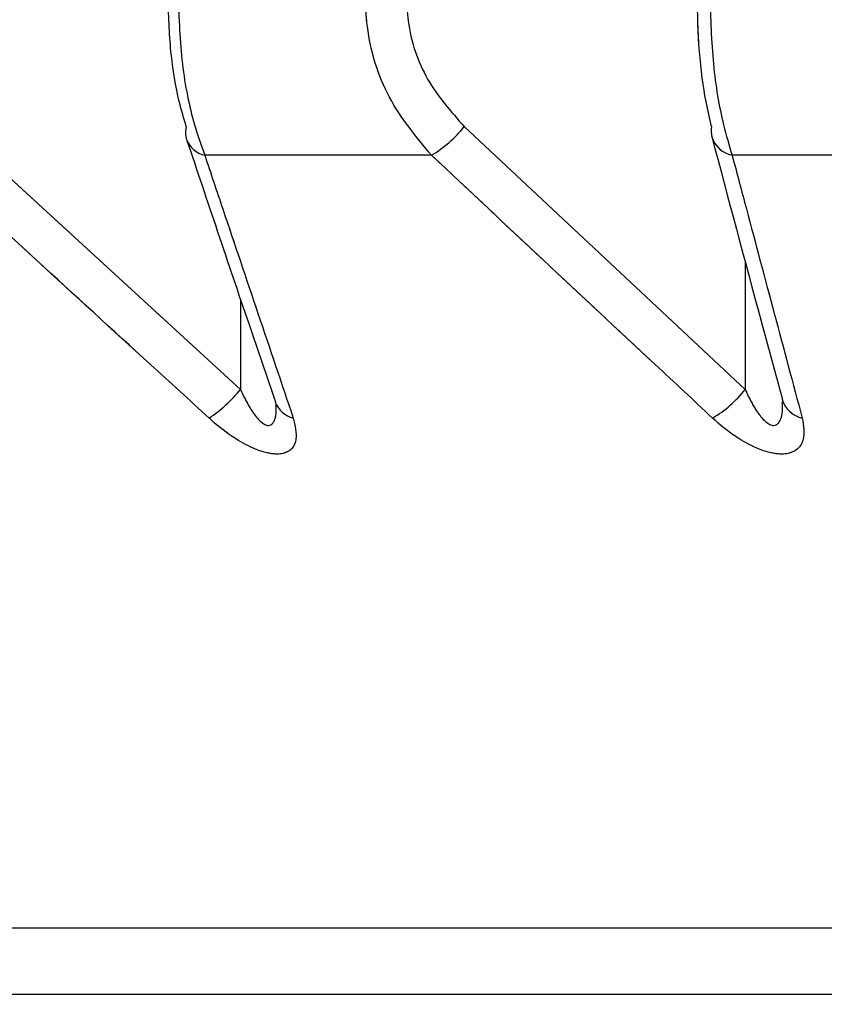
# Paper-space layout 'Dim Drawing' of a CAD drawing. Header units: inches. Extents: x 0.1 to 16.9, y 0.1 to 10.9.
# Tile 81 of 256: x 3.117515 to 3.118168, y 3.667958 to 3.668757. Entities that reach past the tile are written whole.
import ezdxf

# ---------------------------------------------------------------- set-up
doc = ezdxf.new("R2010")
doc.units = ezdxf.units.IN
doc.header["$MEASUREMENT"] = 0
doc.linetypes.add('PHANTOM', pattern=[0.49999999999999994, 0.25, -0.05, 0.05, -0.05, 0.05, -0.05])
doc.layers.add('FORMAT', color=7, linetype='Continuous')
doc.styles.add('SLDTEXTSTYLE0', font='TXT', dxfattribs={"width": 0.75})
doc.dimstyles.new('SLDDIMSTYLE4', dxfattribs={"dimtxt": 0.125, "dimasz": 0.13, "dimexe": 0, "dimexo": 0.0625, "dimgap": 0.03125, "dimtad": 0, "dimtih": 1, "dimtoh": 1, "dimdec": 0, "dimlfac": 15, "dimrnd": 1e-09, "dimzin": 12, "dimdsep": 46, "dimtxsty": 'SLDTEXTSTYLE0', "dimsah": 1, "dimcen": 0.09, "dimadec": 0, "dimazin": 3, "dimtfac": 1, "dimtdec": 0, "dimtofl": 0, "dimtmove": 0, "dimatfit": 3, "dimfxl": 0, "dimfrac": 2, "dimtolj": 1, "dimtzin": 12, "dimarcsym": 0})

# ---------------------------------------------------------------- blocks, each defined once
blk = doc.blocks.new('_D_25')
at = {"layer": 'FORMAT'}
for p, q in [((5.84638986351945, 9.33966827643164), (5.84638986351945, 2.13631955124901)), ((3.076610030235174, 3.486598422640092), (3.076610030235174, 2.13631955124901)), ((4.349142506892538, 2.441354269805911), (4.311056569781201, 2.441354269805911)), ((4.311056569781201, 2.441354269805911), (4.311056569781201, 2.24291676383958)), ((4.718586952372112, 2.441354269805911), (4.75667288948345, 2.441354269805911)), ((4.75667288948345, 2.441354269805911), (4.75667288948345, 2.24291676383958)), ((3.076610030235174, 2.26131955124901), (4.201592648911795, 2.26131955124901)), ((5.84638986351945, 2.26131955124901), (4.866136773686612, 2.26131955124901)), ((4.311056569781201, 2.24291676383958), (4.349142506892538, 2.24291676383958)), ((4.75667288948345, 2.24291676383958), (4.718586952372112, 2.24291676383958))]:
    blk.add_line(p, q, dxfattribs=at)
for points in [[(3.076610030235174, 2.26131955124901), (3.206610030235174, 2.24131955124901), (3.206610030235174, 2.28131955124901)], [(5.84638986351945, 2.26131955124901), (5.71638986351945, 2.28131955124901), (5.71638986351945, 2.24131955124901)]]:
    blk.add_solid(points, dxfattribs=at)
at = {"layer": 'FORMAT', "char_height": 0.125, "attachment_point": 1, "style": 'SLDTEXTSTYLE0'}
for s, insert in [('1055', (4.349142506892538, 2.404050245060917)), ('42', (4.441503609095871, 2.217027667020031))]:
    blk.add_mtext(s, dxfattribs=dict(at, insert=insert))
blk = doc.blocks.new('_D_27')
at = {"layer": 'FORMAT'}
for p, q in [((7.204618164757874, 7.415921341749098), (7.204618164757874, 0.7189967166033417)), ((3.076610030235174, 3.486598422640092), (3.076610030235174, 0.7189967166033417)), ((5.00418204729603, 1.024031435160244), (4.966096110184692, 1.024031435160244)), ((4.966096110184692, 1.024031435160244), (4.966096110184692, 0.8255939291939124)), ((5.373626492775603, 1.024031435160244), (5.411712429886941, 1.024031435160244)), ((5.411712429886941, 1.024031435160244), (5.411712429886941, 0.8255939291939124)), ((3.076610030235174, 0.8439967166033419), (4.856632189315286, 0.8439967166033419)), ((7.204618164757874, 0.8439967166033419), (5.521176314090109, 0.8439967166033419)), ((4.966096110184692, 0.8255939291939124), (5.00418204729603, 0.8255939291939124)), ((5.411712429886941, 0.8255939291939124), (5.373626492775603, 0.8255939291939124))]:
    blk.add_line(p, q, dxfattribs=at)
for points in [[(3.076610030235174, 0.8439967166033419), (3.206610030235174, 0.8239967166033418), (3.206610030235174, 0.8639967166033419)], [(7.204618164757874, 0.8439967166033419), (7.074618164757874, 0.8639967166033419), (7.074618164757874, 0.8239967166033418)]]:
    blk.add_solid(points, dxfattribs=at)
at = {"layer": 'FORMAT', "char_height": 0.125, "attachment_point": 1, "style": 'SLDTEXTSTYLE0'}
for s, insert in [('1573', (5.00418204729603, 0.9867274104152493)), ('62', (5.096543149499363, 0.7997048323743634))]:
    blk.add_mtext(s, dxfattribs=dict(at, insert=insert))
blk = doc.blocks.new('_D_29')
at = {"layer": 'FORMAT'}
for p, q in [((6.409307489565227, 8.781122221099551), (6.409307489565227, 1.663878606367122)), ((3.076610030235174, 3.486598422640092), (3.076610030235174, 1.663878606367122)), ((4.603708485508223, 1.968913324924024), (4.565622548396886, 1.968913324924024)), ((4.565622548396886, 1.968913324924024), (4.565622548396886, 1.770475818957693)), ((4.973152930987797, 1.968913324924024), (5.011238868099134, 1.968913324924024)), ((5.011238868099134, 1.968913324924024), (5.011238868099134, 1.770475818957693)), ((3.076610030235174, 1.788878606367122), (4.456158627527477, 1.788878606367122)), ((6.409307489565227, 1.788878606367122), (5.120702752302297, 1.788878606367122)), ((4.565622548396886, 1.770475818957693), (4.603708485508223, 1.770475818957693)), ((5.011238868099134, 1.770475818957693), (4.973152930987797, 1.770475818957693))]:
    blk.add_line(p, q, dxfattribs=at)
for points in [[(3.076610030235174, 1.788878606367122), (3.206610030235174, 1.768878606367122), (3.206610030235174, 1.808878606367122)], [(6.409307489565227, 1.788878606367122), (6.279307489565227, 1.808878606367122), (6.279307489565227, 1.768878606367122)]]:
    blk.add_solid(points, dxfattribs=at)
at = {"layer": 'FORMAT', "char_height": 0.125, "attachment_point": 1, "style": 'SLDTEXTSTYLE0'}
for s, insert in [('1270', (4.603708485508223, 1.93160930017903)), ('50', (4.696069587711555, 1.744586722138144))]:
    blk.add_mtext(s, dxfattribs=dict(at, insert=insert))
blk = doc.blocks.new('_D_32')
at = {"layer": 'FORMAT'}
for p, q in [((6.866682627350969, 8.133312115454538), (6.866682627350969, 1.191437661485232)), ((3.076610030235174, 3.486598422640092), (3.076610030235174, 1.191437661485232)), ((4.771264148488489, 1.496472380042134), (4.733178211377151, 1.496472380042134)), ((4.733178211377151, 1.496472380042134), (4.733178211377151, 1.298034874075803)), ((5.140708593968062, 1.496472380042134), (5.1787945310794, 1.496472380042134)), ((5.1787945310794, 1.496472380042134), (5.1787945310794, 1.298034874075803)), ((3.076610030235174, 1.316437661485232), (4.623714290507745, 1.316437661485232)), ((6.866682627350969, 1.316437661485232), (5.288258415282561, 1.316437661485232)), ((4.733178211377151, 1.298034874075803), (4.771264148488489, 1.298034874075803)), ((5.1787945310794, 1.298034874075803), (5.140708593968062, 1.298034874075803))]:
    blk.add_line(p, q, dxfattribs=at)
for points in [[(3.076610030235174, 1.316437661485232), (3.206610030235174, 1.296437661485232), (3.206610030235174, 1.336437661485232)], [(6.866682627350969, 1.316437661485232), (6.736682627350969, 1.336437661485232), (6.736682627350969, 1.296437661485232)]]:
    blk.add_solid(points, dxfattribs=at)
at = {"layer": 'FORMAT', "char_height": 0.125, "attachment_point": 1, "style": 'SLDTEXTSTYLE0'}
for s, insert in [('1444', (4.771264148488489, 1.45916835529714)), ('57', (4.863625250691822, 1.272145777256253))]:
    blk.add_mtext(s, dxfattribs=dict(at, insert=insert))

psp = doc.layouts.new('Dim Drawing')

# ---------------------------------------------------------------- linework, layer by layer
at = {"color": 7, "linetype": 'Continuous', "lineweight": 25}
for p, q in [((3.117461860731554, 3.66867069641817), (3.117694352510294, 3.668457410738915)), ((3.117875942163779, 3.66867069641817), (3.118103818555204, 3.668457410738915)), ((3.117849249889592, 3.668647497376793), (3.11766536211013, 3.668647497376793)), ((3.118288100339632, 3.668647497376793), (3.118093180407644, 3.668647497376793)), ((3.118103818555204, 3.668561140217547), (3.118103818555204, 3.668457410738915)), ((3.117694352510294, 3.668530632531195), (3.117694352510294, 3.668457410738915)), ((3.132615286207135, 3.668020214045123), (3.115604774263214, 3.668020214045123)), ((3.132485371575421, 3.667966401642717), (3.115734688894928, 3.667966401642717))]:
    psp.add_line(p, q, dxfattribs=at)
at = {"color": 7, "linetype": 'PHANTOM', "lineweight": 18}
for p, q in [((3.117461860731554, 3.66867069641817), (3.117694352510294, 3.668457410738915)), ((3.117461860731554, 3.66867069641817), (3.117694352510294, 3.668457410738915)), ((3.117461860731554, 3.66867069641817), (3.117694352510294, 3.668457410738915)), ((3.117875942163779, 3.66867069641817), (3.118103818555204, 3.668457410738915)), ((3.117875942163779, 3.66867069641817), (3.118103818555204, 3.668457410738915)), ((3.117875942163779, 3.66867069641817), (3.118103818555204, 3.668457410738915)), ((3.117849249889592, 3.668647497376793), (3.11766536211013, 3.668647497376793)), ((3.117849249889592, 3.668647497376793), (3.11766536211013, 3.668647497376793)), ((3.117849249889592, 3.668647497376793), (3.117665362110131, 3.668647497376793)), ((3.118288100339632, 3.668647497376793), (3.118093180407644, 3.668647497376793)), ((3.118288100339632, 3.668647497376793), (3.118093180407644, 3.668647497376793)), ((3.118288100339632, 3.668647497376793), (3.118093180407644, 3.668647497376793)), ((3.118103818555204, 3.668561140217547), (3.118103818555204, 3.668457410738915)), ((3.118103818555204, 3.668561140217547), (3.118103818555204, 3.668457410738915)), ((3.118103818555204, 3.668561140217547), (3.118103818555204, 3.668457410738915)), ((3.117694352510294, 3.668530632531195), (3.117694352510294, 3.668457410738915)), ((3.117694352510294, 3.668530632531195), (3.117694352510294, 3.668457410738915)), ((3.117694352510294, 3.668530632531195), (3.117694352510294, 3.668457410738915)), ((3.132615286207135, 3.668020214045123), (3.115604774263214, 3.668020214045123)), ((3.132615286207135, 3.668020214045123), (3.115604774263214, 3.668020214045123)), ((3.132615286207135, 3.668020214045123), (3.115604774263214, 3.668020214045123)), ((3.132485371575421, 3.667966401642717), (3.115734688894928, 3.667966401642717)), ((3.132485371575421, 3.667966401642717), (3.115734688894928, 3.667966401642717)), ((3.132485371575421, 3.667966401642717), (3.115734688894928, 3.667966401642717))]:
    psp.add_line(p, q, dxfattribs=at)
at = {"color": 7, "linetype": 'Continuous', "lineweight": 25}
for centre, radius, start, end in [((3.117667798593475, 3.668665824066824), 1.80492210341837e-05, 164.3388266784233, 197.7462284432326), ((3.117801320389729, 3.668729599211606), 9.506812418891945e-05, 300.275575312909, 321.7141572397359), ((3.118094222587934, 3.668666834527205), 1.805241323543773e-05, 167.6474404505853, 194.4578094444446), ((3.117669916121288, 3.668667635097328), 2.06462298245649e-05, 200.7431386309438, 257.2572804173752), ((3.118097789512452, 3.668669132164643), 2.212030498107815e-05, 197.916081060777, 257.9734259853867), ((3.117608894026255, 3.668525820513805), 0.0001094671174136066, 303.1898290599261, 321.3226221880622), ((3.118028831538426, 3.668516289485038), 9.534022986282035e-05, 300.5829425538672, 321.8614977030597), ((3.117741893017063, 3.668454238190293), 2.057893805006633e-05, 200.0126307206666, 256.6940108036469), ((3.118154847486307, 3.66845571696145), 2.203197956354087e-05, 197.0366518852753, 257.446407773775)]:
    psp.add_arc(centre, radius, start, end, dxfattribs=at)
at = {"color": 7, "linetype": 'PHANTOM', "lineweight": 18}
for centre, radius, start, end in [((3.117667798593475, 3.668665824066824), 1.80492210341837e-05, 164.3388266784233, 197.7462284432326), ((3.117667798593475, 3.668665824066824), 1.80492210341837e-05, 164.3388266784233, 197.7462284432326), ((3.117667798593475, 3.668665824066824), 1.80492210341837e-05, 164.3388266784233, 197.7462284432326), ((3.117801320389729, 3.668729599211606), 9.506812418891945e-05, 300.275575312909, 321.7141572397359), ((3.117801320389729, 3.668729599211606), 9.506812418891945e-05, 300.275575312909, 321.7141572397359), ((3.117801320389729, 3.668729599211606), 9.506812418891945e-05, 300.275575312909, 321.7141572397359), ((3.118094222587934, 3.668666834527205), 1.805241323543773e-05, 167.6474404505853, 194.4578094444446), ((3.118094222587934, 3.668666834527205), 1.805241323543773e-05, 167.6474404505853, 194.4578094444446), ((3.118094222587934, 3.668666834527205), 1.805241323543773e-05, 167.6474404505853, 194.4578094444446), ((3.117669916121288, 3.668667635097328), 2.06462298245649e-05, 200.7431386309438, 257.2572804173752), ((3.117669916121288, 3.668667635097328), 2.06462298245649e-05, 200.7431386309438, 257.2572804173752), ((3.117669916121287, 3.668667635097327), 2.064622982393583e-05, 200.7431386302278, 257.2572804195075), ((3.118097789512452, 3.668669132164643), 2.212030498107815e-05, 197.916081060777, 257.9734259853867), ((3.118097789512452, 3.668669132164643), 2.212030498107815e-05, 197.916081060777, 257.9734259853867), ((3.118097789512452, 3.668669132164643), 2.212030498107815e-05, 197.916081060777, 257.9734259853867), ((3.117608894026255, 3.668525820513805), 0.0001094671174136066, 303.1898290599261, 321.3226221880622), ((3.117608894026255, 3.668525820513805), 0.0001094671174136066, 303.1898290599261, 321.3226221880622), ((3.117608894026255, 3.668525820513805), 0.0001094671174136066, 303.1898290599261, 321.3226221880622), ((3.118028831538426, 3.668516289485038), 9.534022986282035e-05, 300.5829425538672, 321.8614977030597), ((3.118028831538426, 3.668516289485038), 9.534022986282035e-05, 300.5829425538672, 321.8614977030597), ((3.118028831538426, 3.668516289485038), 9.534022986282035e-05, 300.5829425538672, 321.8614977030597), ((3.117741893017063, 3.668454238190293), 2.057893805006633e-05, 200.0126307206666, 256.6940108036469), ((3.117741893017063, 3.668454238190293), 2.057893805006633e-05, 200.0126307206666, 256.6940108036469), ((3.117741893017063, 3.668454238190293), 2.057893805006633e-05, 200.0126307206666, 256.6940108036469), ((3.118154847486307, 3.66845571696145), 2.203197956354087e-05, 197.0366518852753, 257.446407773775), ((3.118154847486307, 3.66845571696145), 2.203197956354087e-05, 197.0366518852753, 257.446407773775), ((3.118154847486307, 3.66845571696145), 2.203197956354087e-05, 197.0366518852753, 257.446407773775)]:
    psp.add_arc(centre, radius, start, end, dxfattribs=at)
at = {"color": 7, "linetype": 'Continuous', "lineweight": 25}
for points, knots in [([(3.1176504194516, 3.66867069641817), (3.117648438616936, 3.668677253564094), (3.117643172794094, 3.66869468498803), (3.117637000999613, 3.668730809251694), (3.117636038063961, 3.668761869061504), (3.117635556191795, 3.668777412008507)], [0, 0, 0, 0, 0.2315050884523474, 0.6154298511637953, 1, 1, 1, 1]), ([(3.117643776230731, 3.668777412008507), (3.117644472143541, 3.668758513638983), (3.117645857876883, 3.668720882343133), (3.11765478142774, 3.668676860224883), (3.11766248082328, 3.668655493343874), (3.11766536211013, 3.668647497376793)], [0, 0, 0, 0, 0.3869935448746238, 0.7705992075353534, 1, 1, 1, 1]), ([(3.117849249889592, 3.668647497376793), (3.117836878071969, 3.66866239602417), (3.117811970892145, 3.668692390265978), (3.117797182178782, 3.668740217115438), (3.117795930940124, 3.668768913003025), (3.117795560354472, 3.668777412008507)], [0, 0, 0, 0, 0.4099050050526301, 0.8252285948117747, 1, 1, 1, 1]), ([(3.11782890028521, 3.668777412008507), (3.117829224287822, 3.668770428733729), (3.117830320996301, 3.668746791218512), (3.117843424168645, 3.668707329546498), (3.117865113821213, 3.668682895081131), (3.117875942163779, 3.66867069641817)], [0, 0, 0, 0, 0.1735354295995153, 0.5873958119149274, 0.9999999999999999, 0.9999999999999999, 0.9999999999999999, 0.9999999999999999]), ([(3.11807658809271, 3.66867069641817), (3.118075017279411, 3.668677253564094), (3.118070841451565, 3.66869468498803), (3.118065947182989, 3.668730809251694), (3.11806518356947, 3.668761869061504), (3.118064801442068, 3.668777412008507)], [0, 0, 0, 0, 0.2315050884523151, 0.6154298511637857, 1, 1, 1, 1]), ([(3.118075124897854, 3.668777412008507), (3.118075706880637, 3.668758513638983), (3.118076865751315, 3.668720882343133), (3.118084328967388, 3.668676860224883), (3.118090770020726, 3.668655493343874), (3.118093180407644, 3.668647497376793)], [0, 0, 0, 0, 0.3869935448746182, 0.770599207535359, 1, 1, 1, 1]), ([(3.117650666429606, 3.668660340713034), (3.117667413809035, 3.668610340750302), (3.117691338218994, 3.668538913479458), (3.117715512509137, 3.668468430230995), (3.117722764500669, 3.668447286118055)], [0, 0, 0, 0, 0.700012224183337, 1, 1, 1, 1]), ([(3.118076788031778, 3.668662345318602), (3.118090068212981, 3.668612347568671), (3.118109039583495, 3.668540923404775), (3.118128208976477, 3.668470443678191), (3.118133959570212, 3.668449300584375)], [0, 0, 0, 0, 0.7000116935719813, 1, 1, 1, 1]), ([(3.11766881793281, 3.668434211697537), (3.117652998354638, 3.668448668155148), (3.11757533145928, 3.668519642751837), (3.1174978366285, 3.668590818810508), (3.117436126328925, 3.668647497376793)], [0, 0, 0, 0, 0.2036849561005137, 1, 1, 1, 1]), ([(3.11766536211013, 3.668647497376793), (3.117670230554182, 3.668632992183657), (3.117694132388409, 3.668561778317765), (3.11771808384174, 3.668490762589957), (3.117737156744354, 3.668434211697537)], [0, 0, 0, 0, 0.2036849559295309, 1, 1, 1, 1]), ([(3.118077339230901, 3.668434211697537), (3.118061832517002, 3.668448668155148), (3.11798570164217, 3.668519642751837), (3.117909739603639, 3.668590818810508), (3.117849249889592, 3.668647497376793)], [0, 0, 0, 0, 0.2036849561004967, 1, 1, 1, 1]), ([(3.118093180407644, 3.668647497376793), (3.118097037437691, 3.668632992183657), (3.118115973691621, 3.668561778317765), (3.118134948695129, 3.668490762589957), (3.118150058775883, 3.668434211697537)], [0, 0, 0, 0, 0.2036849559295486, 1, 1, 1, 1]), ([(3.117694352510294, 3.668457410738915), (3.117694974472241, 3.668456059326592), (3.117697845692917, 3.668449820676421), (3.11770277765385, 3.66844077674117), (3.117708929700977, 3.668432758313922), (3.11771282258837, 3.668429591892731), (3.117715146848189, 3.668428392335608), (3.117717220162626, 3.668427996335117), (3.117719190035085, 3.668428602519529), (3.11772076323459, 3.668430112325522), (3.117722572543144, 3.668433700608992), (3.117723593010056, 3.668438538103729), (3.11772323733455, 3.668442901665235), (3.117723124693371, 3.668444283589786)], [0, 0, 0, 0, 0.06952996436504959, 0.3209776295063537, 0.4760020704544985, 0.5364897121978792, 0.5718502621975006, 0.6199422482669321, 0.6658589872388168, 0.7159655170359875, 0.7725308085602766, 0.927961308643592, 1, 1, 1, 1]), ([(3.118103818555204, 3.668457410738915), (3.118104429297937, 3.668456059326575), (3.11810724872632, 3.668449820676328), (3.1181121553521, 3.668440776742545), (3.118118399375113, 3.668432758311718), (3.118122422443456, 3.668429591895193), (3.118124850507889, 3.668428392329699), (3.118127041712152, 3.668427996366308), (3.118129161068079, 3.668428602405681), (3.118130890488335, 3.668430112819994), (3.118132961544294, 3.668433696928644), (3.118134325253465, 3.668439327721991), (3.118134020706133, 3.66844455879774), (3.118133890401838, 3.668446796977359)], [0, 0, 0, 0, 0.06658701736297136, 0.3073918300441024, 0.4558546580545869, 0.513782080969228, 0.547645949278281, 0.59370237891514, 0.6376756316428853, 0.6856613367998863, 0.7398324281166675, 0.8886841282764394, 0.9999999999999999, 0.9999999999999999, 0.9999999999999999, 0.9999999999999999]), ([(3.117722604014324, 3.668446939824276), (3.117722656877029, 3.668446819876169), (3.117723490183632, 3.668444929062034), (3.117723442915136, 3.668443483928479), (3.117723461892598, 3.668443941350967), (3.11772346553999, 3.668444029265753)], [0, 0, 0, 0, 0.05187739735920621, 0.8177746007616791, 0.9999999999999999, 0.9999999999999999, 0.9999999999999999, 0.9999999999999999]), ([(3.118133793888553, 3.668449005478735), (3.118133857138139, 3.668448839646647), (3.118134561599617, 3.66844699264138), (3.118134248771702, 3.66844586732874), (3.118134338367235, 3.668446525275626), (3.118134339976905, 3.668446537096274)], [0, 0, 0, 0, 0.08831370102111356, 0.9836206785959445, 1, 1, 1, 1]), ([(3.117737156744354, 3.668434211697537), (3.117738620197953, 3.668428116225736), (3.117740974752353, 3.668418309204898), (3.117736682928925, 3.66840900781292), (3.117729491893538, 3.668404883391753), (3.117719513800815, 3.668404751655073), (3.117706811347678, 3.668408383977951), (3.117690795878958, 3.668416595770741), (3.11767771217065, 3.668426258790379), (3.117670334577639, 3.668432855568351), (3.11766881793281, 3.668434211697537)], [0, 0, 0, 0, 0.2086143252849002, 0.3356401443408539, 0.442420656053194, 0.5496604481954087, 0.6478447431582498, 0.7774633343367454, 0.9542521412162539, 1, 1, 1, 1]), ([(3.118150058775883, 3.668434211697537), (3.118151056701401, 3.668428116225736), (3.11815266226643, 3.668418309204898), (3.11814724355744, 3.66840900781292), (3.118139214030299, 3.668404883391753), (3.118128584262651, 3.668404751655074), (3.118115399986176, 3.668408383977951), (3.118099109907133, 3.668416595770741), (3.118086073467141, 3.668426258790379), (3.118078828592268, 3.668432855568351), (3.118077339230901, 3.668434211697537)], [0, 0, 0, 0, 0.2086143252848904, 0.3356401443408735, 0.4424206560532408, 0.5496604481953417, 0.6478447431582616, 0.7774633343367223, 0.9542521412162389, 1, 1, 1, 1])]:
    psp.add_open_spline(points, degree=3, knots=knots, dxfattribs=at)
at = {"color": 7, "linetype": 'PHANTOM', "lineweight": 18}
for points, knots in [([(3.1176504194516, 3.66867069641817), (3.117648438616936, 3.668677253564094), (3.117643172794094, 3.66869468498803), (3.117637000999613, 3.668730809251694), (3.117636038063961, 3.668761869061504), (3.117635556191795, 3.668777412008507)], [0, 0, 0, 0, 0.2315050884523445, 0.6154298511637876, 0.9999999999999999, 0.9999999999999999, 0.9999999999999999, 0.9999999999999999]), ([(3.1176504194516, 3.66867069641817), (3.117648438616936, 3.668677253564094), (3.117643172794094, 3.66869468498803), (3.117637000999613, 3.668730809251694), (3.117636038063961, 3.668761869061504), (3.117635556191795, 3.668777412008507)], [0, 0, 0, 0, 0.2315050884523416, 0.6154298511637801, 1, 1, 1, 1]), ([(3.1176504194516, 3.66867069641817), (3.117648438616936, 3.668677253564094), (3.117643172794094, 3.66869468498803), (3.117637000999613, 3.668730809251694), (3.117636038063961, 3.668761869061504), (3.117635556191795, 3.668777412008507)], [0, 0, 0, 0, 0.2315050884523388, 0.6154298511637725, 1, 1, 1, 1]), ([(3.117643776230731, 3.668777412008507), (3.117644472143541, 3.668758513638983), (3.117645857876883, 3.668720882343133), (3.11765478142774, 3.668676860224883), (3.11766248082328, 3.668655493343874), (3.11766536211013, 3.668647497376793)], [0, 0, 0, 0, 0.3869935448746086, 0.7705992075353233, 1, 1, 1, 1]), ([(3.117643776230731, 3.668777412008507), (3.117644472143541, 3.668758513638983), (3.117645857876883, 3.668720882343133), (3.11765478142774, 3.668676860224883), (3.11766248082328, 3.668655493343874), (3.11766536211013, 3.668647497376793)], [0, 0, 0, 0, 0.3869935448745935, 0.7705992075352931, 1, 1, 1, 1]), ([(3.117643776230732, 3.668777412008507), (3.117644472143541, 3.668758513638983), (3.117645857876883, 3.668720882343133), (3.11765478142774, 3.668676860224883), (3.11766248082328, 3.668655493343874), (3.117665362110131, 3.668647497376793)], [0, 0, 0, 0, 0.3869935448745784, 0.7705992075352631, 1, 1, 1, 1]), ([(3.117849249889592, 3.668647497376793), (3.117836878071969, 3.66866239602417), (3.117811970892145, 3.668692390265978), (3.117797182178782, 3.668740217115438), (3.117795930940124, 3.668768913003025), (3.117795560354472, 3.668777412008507)], [0, 0, 0, 0, 0.4099050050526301, 0.8252285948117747, 1, 1, 1, 1]), ([(3.117849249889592, 3.668647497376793), (3.117836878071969, 3.66866239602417), (3.117811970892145, 3.668692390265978), (3.117797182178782, 3.668740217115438), (3.117795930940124, 3.668768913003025), (3.117795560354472, 3.668777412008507)], [0, 0, 0, 0, 0.4099050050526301, 0.8252285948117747, 1, 1, 1, 1]), ([(3.117849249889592, 3.668647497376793), (3.117836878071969, 3.66866239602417), (3.117811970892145, 3.668692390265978), (3.117797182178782, 3.668740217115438), (3.117795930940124, 3.668768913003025), (3.117795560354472, 3.668777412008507)], [0, 0, 0, 0, 0.4099050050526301, 0.8252285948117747, 1, 1, 1, 1]), ([(3.11782890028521, 3.668777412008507), (3.117829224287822, 3.668770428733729), (3.117830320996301, 3.668746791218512), (3.117843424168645, 3.668707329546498), (3.117865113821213, 3.668682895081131), (3.117875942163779, 3.66867069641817)], [0, 0, 0, 0, 0.1735354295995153, 0.5873958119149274, 0.9999999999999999, 0.9999999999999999, 0.9999999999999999, 0.9999999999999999]), ([(3.11782890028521, 3.668777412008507), (3.117829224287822, 3.668770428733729), (3.117830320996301, 3.668746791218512), (3.117843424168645, 3.668707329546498), (3.117865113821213, 3.668682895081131), (3.117875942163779, 3.66867069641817)], [0, 0, 0, 0, 0.1735354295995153, 0.5873958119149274, 0.9999999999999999, 0.9999999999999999, 0.9999999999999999, 0.9999999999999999]), ([(3.11782890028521, 3.668777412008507), (3.117829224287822, 3.668770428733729), (3.117830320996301, 3.668746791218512), (3.117843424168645, 3.668707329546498), (3.117865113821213, 3.668682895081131), (3.117875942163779, 3.66867069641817)], [0, 0, 0, 0, 0.1735354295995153, 0.5873958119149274, 0.9999999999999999, 0.9999999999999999, 0.9999999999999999, 0.9999999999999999]), ([(3.11807658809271, 3.66867069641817), (3.118075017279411, 3.668677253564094), (3.118070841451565, 3.66869468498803), (3.118065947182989, 3.668730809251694), (3.11806518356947, 3.668761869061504), (3.118064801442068, 3.668777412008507)], [0, 0, 0, 0, 0.2315050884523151, 0.6154298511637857, 1, 1, 1, 1]), ([(3.11807658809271, 3.66867069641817), (3.118075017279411, 3.668677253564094), (3.118070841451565, 3.66869468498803), (3.118065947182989, 3.668730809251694), (3.11806518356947, 3.668761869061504), (3.118064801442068, 3.668777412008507)], [0, 0, 0, 0, 0.2315050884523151, 0.6154298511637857, 1, 1, 1, 1]), ([(3.11807658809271, 3.66867069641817), (3.118075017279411, 3.668677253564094), (3.118070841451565, 3.66869468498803), (3.118065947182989, 3.668730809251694), (3.11806518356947, 3.668761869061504), (3.118064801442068, 3.668777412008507)], [0, 0, 0, 0, 0.2315050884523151, 0.6154298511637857, 1, 1, 1, 1]), ([(3.118075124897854, 3.668777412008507), (3.118075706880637, 3.668758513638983), (3.118076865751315, 3.668720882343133), (3.118084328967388, 3.668676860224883), (3.118090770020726, 3.668655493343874), (3.118093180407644, 3.668647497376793)], [0, 0, 0, 0, 0.3869935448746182, 0.770599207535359, 1, 1, 1, 1]), ([(3.118075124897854, 3.668777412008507), (3.118075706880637, 3.668758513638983), (3.118076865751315, 3.668720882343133), (3.118084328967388, 3.668676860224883), (3.118090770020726, 3.668655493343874), (3.118093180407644, 3.668647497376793)], [0, 0, 0, 0, 0.3869935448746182, 0.770599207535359, 1, 1, 1, 1]), ([(3.118075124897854, 3.668777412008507), (3.118075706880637, 3.668758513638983), (3.118076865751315, 3.668720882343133), (3.118084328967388, 3.668676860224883), (3.118090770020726, 3.668655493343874), (3.118093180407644, 3.668647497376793)], [0, 0, 0, 0, 0.3869935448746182, 0.770599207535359, 1, 1, 1, 1]), ([(3.117650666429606, 3.668660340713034), (3.117667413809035, 3.668610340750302), (3.117691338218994, 3.668538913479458), (3.117715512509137, 3.668468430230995), (3.117722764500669, 3.668447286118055)], [0, 0, 0, 0, 0.700012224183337, 1, 1, 1, 1]), ([(3.117650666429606, 3.668660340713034), (3.117667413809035, 3.668610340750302), (3.117691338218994, 3.668538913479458), (3.117715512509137, 3.668468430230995), (3.117722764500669, 3.668447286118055)], [0, 0, 0, 0, 0.700012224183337, 1, 1, 1, 1]), ([(3.117650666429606, 3.668660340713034), (3.117667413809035, 3.668610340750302), (3.117691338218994, 3.668538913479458), (3.117715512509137, 3.668468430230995), (3.117722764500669, 3.668447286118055)], [0, 0, 0, 0, 0.700012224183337, 1, 1, 1, 1]), ([(3.118076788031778, 3.668662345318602), (3.118090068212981, 3.668612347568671), (3.118109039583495, 3.668540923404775), (3.118128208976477, 3.668470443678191), (3.118133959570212, 3.668449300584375)], [0, 0, 0, 0, 0.7000116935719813, 1, 1, 1, 1]), ([(3.118076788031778, 3.668662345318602), (3.118090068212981, 3.668612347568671), (3.118109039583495, 3.668540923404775), (3.118128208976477, 3.668470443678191), (3.118133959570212, 3.668449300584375)], [0, 0, 0, 0, 0.7000116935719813, 1, 1, 1, 1]), ([(3.118076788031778, 3.668662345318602), (3.118090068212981, 3.668612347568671), (3.118109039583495, 3.668540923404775), (3.118128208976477, 3.668470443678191), (3.118133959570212, 3.668449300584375)], [0, 0, 0, 0, 0.7000116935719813, 1, 1, 1, 1]), ([(3.11766881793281, 3.668434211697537), (3.117652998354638, 3.668448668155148), (3.11757533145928, 3.668519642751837), (3.1174978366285, 3.668590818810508), (3.117436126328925, 3.668647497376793)], [0, 0, 0, 0, 0.2036849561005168, 1, 1, 1, 1]), ([(3.11766881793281, 3.668434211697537), (3.117652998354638, 3.668448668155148), (3.11757533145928, 3.668519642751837), (3.1174978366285, 3.668590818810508), (3.117436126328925, 3.668647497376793)], [0, 0, 0, 0, 0.2036849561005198, 1, 1, 1, 1]), ([(3.11766881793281, 3.668434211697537), (3.117652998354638, 3.668448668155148), (3.11757533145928, 3.668519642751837), (3.1174978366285, 3.668590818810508), (3.117436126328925, 3.668647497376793)], [0, 0, 0, 0, 0.2036849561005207, 1, 1, 1, 1]), ([(3.11766536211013, 3.668647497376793), (3.117670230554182, 3.668632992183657), (3.117694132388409, 3.668561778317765), (3.11771808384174, 3.668490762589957), (3.117737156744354, 3.668434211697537)], [0, 0, 0, 0, 0.2036849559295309, 1, 1, 1, 1]), ([(3.11766536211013, 3.668647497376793), (3.117670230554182, 3.668632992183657), (3.117694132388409, 3.668561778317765), (3.11771808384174, 3.668490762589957), (3.117737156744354, 3.668434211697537)], [0, 0, 0, 0, 0.2036849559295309, 1, 1, 1, 1]), ([(3.117665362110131, 3.668647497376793), (3.117670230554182, 3.668632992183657), (3.117694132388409, 3.668561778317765), (3.11771808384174, 3.668490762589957), (3.117737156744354, 3.668434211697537)], [0, 0, 0, 0, 0.2036849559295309, 1, 1, 1, 1]), ([(3.118077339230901, 3.668434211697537), (3.118061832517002, 3.668448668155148), (3.11798570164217, 3.668519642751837), (3.117909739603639, 3.668590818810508), (3.117849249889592, 3.668647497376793)], [0, 0, 0, 0, 0.2036849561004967, 1, 1, 1, 1]), ([(3.118077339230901, 3.668434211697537), (3.118061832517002, 3.668448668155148), (3.11798570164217, 3.668519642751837), (3.117909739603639, 3.668590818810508), (3.117849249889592, 3.668647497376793)], [0, 0, 0, 0, 0.2036849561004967, 1, 1, 1, 1]), ([(3.118077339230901, 3.668434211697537), (3.118061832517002, 3.668448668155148), (3.11798570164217, 3.668519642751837), (3.117909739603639, 3.668590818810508), (3.117849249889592, 3.668647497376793)], [0, 0, 0, 0, 0.2036849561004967, 1, 1, 1, 1]), ([(3.118093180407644, 3.668647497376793), (3.118097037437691, 3.668632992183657), (3.118115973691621, 3.668561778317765), (3.118134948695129, 3.668490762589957), (3.118150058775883, 3.668434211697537)], [0, 0, 0, 0, 0.2036849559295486, 1, 1, 1, 1]), ([(3.118093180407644, 3.668647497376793), (3.118097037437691, 3.668632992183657), (3.118115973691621, 3.668561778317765), (3.118134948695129, 3.668490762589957), (3.118150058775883, 3.668434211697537)], [0, 0, 0, 0, 0.2036849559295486, 1, 1, 1, 1]), ([(3.118093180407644, 3.668647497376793), (3.118097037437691, 3.668632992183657), (3.118115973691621, 3.668561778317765), (3.118134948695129, 3.668490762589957), (3.118150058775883, 3.668434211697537)], [0, 0, 0, 0, 0.2036849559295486, 1, 1, 1, 1]), ([(3.117694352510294, 3.668457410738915), (3.117694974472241, 3.668456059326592), (3.117697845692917, 3.66844982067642), (3.11770277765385, 3.66844077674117), (3.117708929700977, 3.668432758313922), (3.11771282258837, 3.668429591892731), (3.117715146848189, 3.668428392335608), (3.117717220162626, 3.668427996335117), (3.117719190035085, 3.668428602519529), (3.11772076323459, 3.668430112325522), (3.117722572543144, 3.668433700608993), (3.117723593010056, 3.668438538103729), (3.11772323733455, 3.668442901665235), (3.117723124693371, 3.668444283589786)], [0, 0, 0, 0, 0.06952996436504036, 0.3209776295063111, 0.4760020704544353, 0.536489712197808, 0.5718502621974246, 0.6199422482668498, 0.6658589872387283, 0.7159655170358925, 0.772530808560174, 0.9279613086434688, 1, 1, 1, 1]), ([(3.117694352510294, 3.668457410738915), (3.117694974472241, 3.668456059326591), (3.117697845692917, 3.66844982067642), (3.11770277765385, 3.66844077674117), (3.117708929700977, 3.668432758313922), (3.11771282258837, 3.668429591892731), (3.117715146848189, 3.668428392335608), (3.117717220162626, 3.668427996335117), (3.117719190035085, 3.668428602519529), (3.11772076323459, 3.668430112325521), (3.117722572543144, 3.668433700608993), (3.117723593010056, 3.668438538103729), (3.11772323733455, 3.668442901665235), (3.117723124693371, 3.668444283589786)], [0, 0, 0, 0, 0.06952996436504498, 0.3209776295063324, 0.476002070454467, 0.5364897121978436, 0.5718502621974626, 0.6199422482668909, 0.6658589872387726, 0.71596551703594, 0.7725308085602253, 0.9279613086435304, 1, 1, 1, 1]), ([(3.117694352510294, 3.668457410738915), (3.117694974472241, 3.668456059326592), (3.117697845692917, 3.668449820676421), (3.11770277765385, 3.66844077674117), (3.117708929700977, 3.668432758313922), (3.11771282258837, 3.668429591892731), (3.117715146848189, 3.668428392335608), (3.117717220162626, 3.668427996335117), (3.117719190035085, 3.668428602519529), (3.11772076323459, 3.668430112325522), (3.117722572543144, 3.668433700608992), (3.117723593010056, 3.668438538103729), (3.11772323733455, 3.668442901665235), (3.117723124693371, 3.668444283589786)], [0, 0, 0, 0, 0.06952996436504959, 0.3209776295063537, 0.4760020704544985, 0.5364897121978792, 0.5718502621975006, 0.6199422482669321, 0.6658589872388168, 0.7159655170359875, 0.7725308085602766, 0.927961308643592, 1, 1, 1, 1]), ([(3.118103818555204, 3.668457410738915), (3.118104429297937, 3.668456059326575), (3.11810724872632, 3.668449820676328), (3.1181121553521, 3.668440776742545), (3.118118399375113, 3.668432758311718), (3.118122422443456, 3.668429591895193), (3.118124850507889, 3.668428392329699), (3.118127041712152, 3.668427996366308), (3.118129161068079, 3.668428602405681), (3.118130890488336, 3.668430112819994), (3.118132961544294, 3.668433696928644), (3.118134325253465, 3.668439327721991), (3.118134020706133, 3.66844455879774), (3.118133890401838, 3.668446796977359)], [0, 0, 0, 0, 0.06658701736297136, 0.3073918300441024, 0.4558546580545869, 0.513782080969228, 0.547645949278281, 0.59370237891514, 0.6376756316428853, 0.6856613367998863, 0.7398324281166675, 0.8886841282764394, 0.9999999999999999, 0.9999999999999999, 0.9999999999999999, 0.9999999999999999]), ([(3.118103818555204, 3.668457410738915), (3.118104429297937, 3.668456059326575), (3.11810724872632, 3.668449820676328), (3.1181121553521, 3.668440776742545), (3.118118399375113, 3.668432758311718), (3.118122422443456, 3.668429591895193), (3.118124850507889, 3.668428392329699), (3.118127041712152, 3.668427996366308), (3.118129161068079, 3.668428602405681), (3.118130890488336, 3.668430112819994), (3.118132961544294, 3.668433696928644), (3.118134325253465, 3.668439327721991), (3.118134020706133, 3.66844455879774), (3.118133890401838, 3.668446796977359)], [0, 0, 0, 0, 0.06658701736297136, 0.3073918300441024, 0.4558546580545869, 0.513782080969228, 0.547645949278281, 0.59370237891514, 0.6376756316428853, 0.6856613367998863, 0.7398324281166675, 0.8886841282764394, 0.9999999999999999, 0.9999999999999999, 0.9999999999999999, 0.9999999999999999]), ([(3.118103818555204, 3.668457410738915), (3.118104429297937, 3.668456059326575), (3.11810724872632, 3.668449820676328), (3.1181121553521, 3.668440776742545), (3.118118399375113, 3.668432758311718), (3.118122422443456, 3.668429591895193), (3.118124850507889, 3.668428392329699), (3.118127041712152, 3.668427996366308), (3.118129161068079, 3.668428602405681), (3.118130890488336, 3.668430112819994), (3.118132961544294, 3.668433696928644), (3.118134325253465, 3.668439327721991), (3.118134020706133, 3.66844455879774), (3.118133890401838, 3.668446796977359)], [0, 0, 0, 0, 0.06658701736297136, 0.3073918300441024, 0.4558546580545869, 0.513782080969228, 0.547645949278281, 0.59370237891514, 0.6376756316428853, 0.6856613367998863, 0.7398324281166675, 0.8886841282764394, 0.9999999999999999, 0.9999999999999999, 0.9999999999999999, 0.9999999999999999]), ([(3.117722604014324, 3.668446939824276), (3.117722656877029, 3.668446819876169), (3.117723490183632, 3.668444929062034), (3.117723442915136, 3.66844348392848), (3.117723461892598, 3.668443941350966), (3.11772346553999, 3.668444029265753)], [0, 0, 0, 0, 0.05187739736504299, 0.8177746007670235, 1, 1, 1, 1]), ([(3.117722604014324, 3.668446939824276), (3.117722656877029, 3.668446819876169), (3.117723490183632, 3.668444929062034), (3.117723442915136, 3.668443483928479), (3.117723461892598, 3.668443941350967), (3.11772346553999, 3.668444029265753)], [0, 0, 0, 0, 0.05187739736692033, 0.8177746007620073, 1, 1, 1, 1]), ([(3.117722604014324, 3.668446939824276), (3.117722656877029, 3.668446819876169), (3.117723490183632, 3.668444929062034), (3.117723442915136, 3.66844348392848), (3.117723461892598, 3.668443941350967), (3.11772346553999, 3.668444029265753)], [0, 0, 0, 0, 0.05187739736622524, 0.817774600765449, 1, 1, 1, 1]), ([(3.118133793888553, 3.668449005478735), (3.118133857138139, 3.668448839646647), (3.118134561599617, 3.66844699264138), (3.118134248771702, 3.668445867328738), (3.118134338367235, 3.668446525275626), (3.118134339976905, 3.668446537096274)], [0, 0, 0, 0, 0.08831370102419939, 0.9836206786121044, 1, 1, 1, 1]), ([(3.118133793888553, 3.668449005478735), (3.118133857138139, 3.668448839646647), (3.118134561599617, 3.668446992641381), (3.118134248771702, 3.668445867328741), (3.118134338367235, 3.668446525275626), (3.118134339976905, 3.668446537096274)], [0, 0, 0, 0, 0.0883137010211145, 0.9836206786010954, 1, 1, 1, 1]), ([(3.118133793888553, 3.668449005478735), (3.118133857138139, 3.668448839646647), (3.118134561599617, 3.66844699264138), (3.118134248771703, 3.668445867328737), (3.118134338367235, 3.668446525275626), (3.118134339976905, 3.668446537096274)], [0, 0, 0, 0, 0.08831370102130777, 0.9836206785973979, 1, 1, 1, 1]), ([(3.117737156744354, 3.668434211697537), (3.117738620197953, 3.668428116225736), (3.117740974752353, 3.668418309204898), (3.117736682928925, 3.66840900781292), (3.117729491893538, 3.668404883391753), (3.117719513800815, 3.668404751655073), (3.117706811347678, 3.668408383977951), (3.117690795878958, 3.668416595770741), (3.11767771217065, 3.668426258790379), (3.117670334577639, 3.668432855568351), (3.11766881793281, 3.668434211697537)], [0, 0, 0, 0, 0.2086143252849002, 0.3356401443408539, 0.442420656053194, 0.5496604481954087, 0.6478447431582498, 0.7774633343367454, 0.9542521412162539, 1, 1, 1, 1]), ([(3.117737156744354, 3.668434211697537), (3.117738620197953, 3.668428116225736), (3.117740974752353, 3.668418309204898), (3.117736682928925, 3.66840900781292), (3.117729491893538, 3.668404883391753), (3.117719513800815, 3.668404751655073), (3.117706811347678, 3.668408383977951), (3.117690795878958, 3.668416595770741), (3.11767771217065, 3.668426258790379), (3.117670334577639, 3.668432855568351), (3.11766881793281, 3.668434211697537)], [0, 0, 0, 0, 0.2086143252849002, 0.3356401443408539, 0.442420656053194, 0.5496604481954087, 0.6478447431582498, 0.7774633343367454, 0.9542521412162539, 1, 1, 1, 1]), ([(3.117737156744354, 3.668434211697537), (3.117738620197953, 3.668428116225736), (3.117740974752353, 3.668418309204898), (3.117736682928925, 3.66840900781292), (3.117729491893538, 3.668404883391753), (3.117719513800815, 3.668404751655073), (3.117706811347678, 3.668408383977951), (3.117690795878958, 3.668416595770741), (3.11767771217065, 3.668426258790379), (3.117670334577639, 3.668432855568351), (3.11766881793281, 3.668434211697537)], [0, 0, 0, 0, 0.2086143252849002, 0.3356401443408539, 0.442420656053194, 0.5496604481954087, 0.6478447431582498, 0.7774633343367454, 0.9542521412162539, 1, 1, 1, 1]), ([(3.118150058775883, 3.668434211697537), (3.118151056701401, 3.668428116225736), (3.11815266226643, 3.668418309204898), (3.11814724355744, 3.66840900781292), (3.118139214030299, 3.668404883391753), (3.118128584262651, 3.668404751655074), (3.118115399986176, 3.668408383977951), (3.118099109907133, 3.668416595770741), (3.118086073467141, 3.668426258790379), (3.118078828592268, 3.668432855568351), (3.118077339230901, 3.668434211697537)], [0, 0, 0, 0, 0.2086143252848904, 0.3356401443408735, 0.4424206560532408, 0.5496604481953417, 0.6478447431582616, 0.7774633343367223, 0.9542521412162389, 1, 1, 1, 1]), ([(3.118150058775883, 3.668434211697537), (3.118151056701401, 3.668428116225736), (3.11815266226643, 3.668418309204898), (3.11814724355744, 3.66840900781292), (3.118139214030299, 3.668404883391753), (3.118128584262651, 3.668404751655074), (3.118115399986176, 3.668408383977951), (3.118099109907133, 3.668416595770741), (3.118086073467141, 3.668426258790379), (3.118078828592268, 3.668432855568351), (3.118077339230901, 3.668434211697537)], [0, 0, 0, 0, 0.2086143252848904, 0.3356401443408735, 0.4424206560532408, 0.5496604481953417, 0.6478447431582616, 0.7774633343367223, 0.9542521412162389, 1, 1, 1, 1]), ([(3.118150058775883, 3.668434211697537), (3.118151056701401, 3.668428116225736), (3.11815266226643, 3.668418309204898), (3.11814724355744, 3.66840900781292), (3.118139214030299, 3.668404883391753), (3.118128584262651, 3.668404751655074), (3.118115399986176, 3.668408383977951), (3.118099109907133, 3.668416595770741), (3.118086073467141, 3.668426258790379), (3.118078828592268, 3.668432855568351), (3.118077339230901, 3.668434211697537)], [0, 0, 0, 0, 0.2086143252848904, 0.3356401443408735, 0.4424206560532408, 0.5496604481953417, 0.6478447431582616, 0.7774633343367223, 0.9542521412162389, 1, 1, 1, 1])]:
    psp.add_open_spline(points, degree=3, knots=knots, dxfattribs=at)

# ---------------------------------------------------------------- dimensions: what is measured, and where the dimension line sits
at = {"layer": 'FORMAT'}
for base, p1, p2, picture, middle in [((5.84638986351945, 2.26131955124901), (3.076610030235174, 3.536598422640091), (5.84638986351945, 9.389668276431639), '_D_25', (4.533864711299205, 2.26131955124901)), ((3.076610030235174, 1.788878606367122), (6.409307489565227, 8.83112222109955), (3.076610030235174, 3.536598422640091), '_D_29', (4.788430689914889, 1.788878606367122)), ((6.866682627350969, 1.316437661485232), (3.076610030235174, 3.536598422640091), (6.866682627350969, 8.18331211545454), '_D_32', (4.955986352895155, 1.316437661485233)), ((3.076610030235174, 0.8439967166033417), (7.204618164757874, 7.465921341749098), (3.076610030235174, 3.536598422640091), '_D_27', (5.188904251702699, 0.8439967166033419))]:
    dim = psp.add_linear_dim(base=base, p1=p1, p2=p2, dimstyle='SLDDIMSTYLE4', dxfattribs=at)
    dim.commit()
    dim.dimension.update_dxf_attribs({"geometry": picture, "text_midpoint": middle, "dimtype": 160})

doc.saveas('drawing.dxf')
